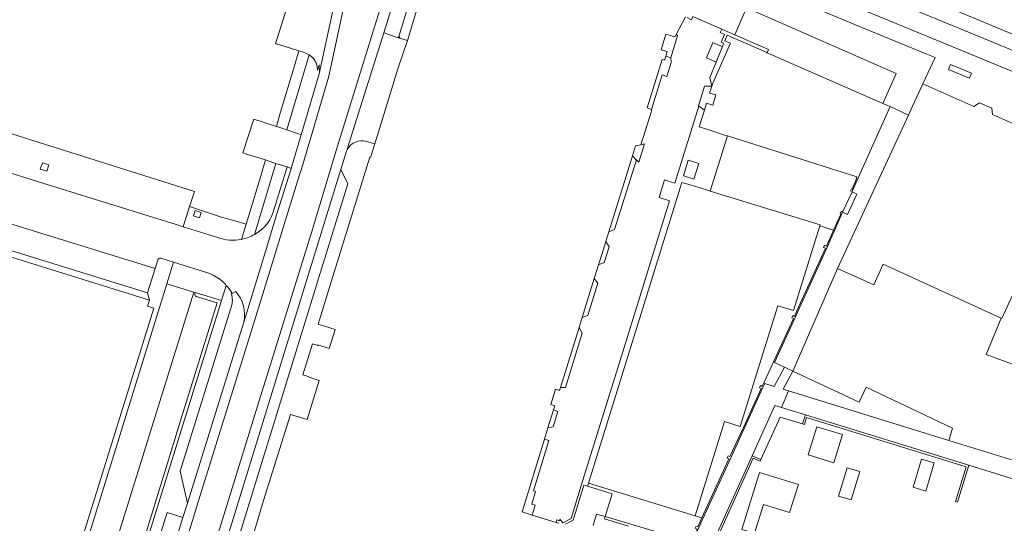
# Model space of a CAD drawing. Extents: x 152048 to 156914, y 461460 to 468786.
# Tile 74 of 256: x 154346 to 154525, y 463614 to 463706. Entities that reach past the tile are written whole.
import ezdxf

# ---------------------------------------------------------------- set-up
doc = ezdxf.new("R2010")
doc.units = 0
doc.header["$LTSCALE"] = 0.75
for name, color, linetype, lineweight in [('B-RO-VH-VERHARDING_ASFALT-GV', 251, 'CONTINUOUS', 18), ('B-RO-VH-VERHARDING_BEDRIJFSVLOERPLAAT-GV', 251, 'CONTINUOUS', 18), ('B-RO-VH-VERHARDING_BETON-GV', 251, 'CONTINUOUS', 18), ('B-RO-VH-VERHARDING_BETONSTRAATSTEEN-GV', 251, 'CONTINUOUS', 18), ('B-RO-VH-VERHARDING_PUIN-GV', 251, 'CONTINUOUS', 18), ('B-RO-VH-VERHARDING_STRAATBAKSTEEN-GV', 251, 'CONTINUOUS', 18), ('B-RO-VH-VERHARDING_TEGEL-GV', 251, 'CONTINUOUS', 18)]:
    doc.layers.add(name, color=color, linetype=linetype, lineweight=lineweight)

msp = doc.modelspace()

# ---------------------------------------------------------------- linework, layer by layer
at = {"layer": 'B-RO-VH-VERHARDING_ASFALT-GV'}
for points in [[(154363.136, 463559.208), (154367.718, 463557.732), (154372.555, 463572.549), (154375.622, 463591.852), (154381.397, 463611.304), (154388.807, 463635.282), (154396.439, 463659.838), (154398.623, 463666.868), (154403.389, 463682.635), (154409.937, 463703.742), (154416.248, 463724.025), (154418.301, 463731.03), (154419.887, 463737.308), (154421.714, 463747.057), (154422.78, 463750.854), (154423.32, 463752.247), (154418.51, 463754.836)], [(154423.608, 463747.351), (154424.369, 463749.996), (154424.441, 463750.187), (154424.896, 463751.398), (154423.32, 463752.247), (154422.78, 463750.854), (154421.714, 463747.057), (154419.887, 463737.308), (154418.301, 463731.03), (154416.248, 463724.025), (154409.937, 463703.742), (154403.389, 463682.635), (154398.623, 463666.868), (154396.439, 463659.838), (154388.807, 463635.282), (154381.397, 463611.304), (154375.622, 463591.852), (154372.555, 463572.549), (154367.718, 463557.732), (154369.336, 463557.174), (154370.22, 463560.085), (154374.077, 463572.121), (154377.481, 463592.309)], [(154405.156, 463682.015), (154405.105, 463682.043), (154411.788, 463703.243), (154420.281, 463730.71), (154421.646, 463736.921), (154423.392, 463746.295)], [(154411.914, 463739.237), (154408.92, 463728.902), (154407.616, 463723.184), (154405.21, 463711.224), (154401.803, 463695.367), (154398.502, 463684.171), (154396.697, 463678.064), (154396.669, 463677.97), (154394.08, 463669.756), (154391.535, 463661.45), (154388.028, 463650.006), (154377.771, 463617.056), (154376.966, 463614.47), (154371.45, 463596.539), (154366.034, 463579.197), (154363.716, 463573.677), (154363.604, 463573.411), (154357.736, 463560.981), (154363.136, 463559.208)], [(154403.445, 463711.579), (154400.057, 463695.811), (154396.775, 463684.68), (154396.727, 463684.516), (154394.97, 463678.574), (154394.947, 463678.496), (154392.364, 463670.297), (154389.825, 463662.012), (154386.31, 463650.541), (154376.052, 463617.591), (154375.245, 463614.999), (154369.731, 463597.072)], [(154371.45, 463596.539), (154376.966, 463614.47), (154377.771, 463617.056), (154388.028, 463650.006), (154391.535, 463661.45), (154394.08, 463669.756), (154396.669, 463677.97), (154396.697, 463678.064), (154398.502, 463684.171), (154401.803, 463695.367), (154405.21, 463711.224)], [(154466.716, 463706.178), (154465.543, 463703.957), (154464.99, 463702.943), (154465.269, 463702.792), (154464.009, 463698.708), (154464.062, 463697.862), (154463.273, 463695.285), (154462.468, 463695.572), (154460.542, 463689.309), (154460.506, 463689.008), (154458.562, 463682.871), (154459.236, 463683.025), (154458.182, 463679.679), (154457.76, 463680.098), (154453.779, 463667.431), (154452.739, 463667.03), (154452.194, 463665.274), (154452.795, 463664.271), (154451.914, 463661.412), (154450.866, 463660.994), (154450.105, 463658.544), (154450.741, 463657.643), (154448.948, 463651.799), (154447.896, 463651.422), (154447.334, 463649.611), (154447.923, 463648.533), (154444.843, 463638.688), (154443.936, 463638.658), (154443.77, 463638.121), (154443.048, 463638.339), (154442.197, 463635.56), (154442.919, 463635.343), (154442.692, 463634.608), (154443.459, 463634.267), (154442.633, 463631.527), (154441.675, 463631.315), (154441.043, 463629.267), (154441.856, 463629.013), (154439.061, 463619.844), (154439.432, 463619.719), (154438.759, 463617.443), (154439.334, 463617.248), (154438.793, 463615.437), (154443.146, 463614.09), (154443.29, 463614.558), (154443.802, 463614.4), (154443.857, 463614.708), (154444.363, 463614.011), (154445.888, 463614.82), (154447.736, 463620.798), (154455.271, 463645.179), (154463.799, 463672.653), (154461.89, 463673.251), (154462.866, 463676.466), (154464.787, 463675.865), (154469.105, 463689.899), (154469.059, 463689.929), (154470.185, 463693.537), (154471.482, 463693.522), (154471.12, 463695.102), (154472.277, 463697.923), (154470.542, 463698.667), (154471.701, 463701.472), (154472.581, 463701.093), (154473.408, 463700.736), (154473.638, 463701.339), (154473.191, 463701.541), (154473.818, 463702.927), (154473.038, 463703.28), (154473.332, 463703.913), (154468.04, 463706.242), (154467.768, 463705.623), (154466.984, 463706.037)], [(154382.76, 463609.567), (154383.147, 463610.819), (154398.092, 463659.296), (154403.966, 463678.35), (154404.94, 463681.508)], [(154527.782, 463621.574), (154518.244, 463624.501), (154516.167, 463617.788), (154515.82, 463617.895), (154517.783, 463624.244), (154488.731, 463633.23), (154488.325, 463631.917), (154487.996, 463632.019), (154483.942, 463633.284), (154480.42, 463625.529), (154480.286, 463625.228), (154479.031, 463625.789), (154471.319, 463608.694)], [(154449.878, 463613.513), (154450.52, 463615.628), (154452.061, 463615.169), (154453.337, 463619.286), (154448.878, 463620.686), (154448.214, 463620.894), (154446.232, 463614.506), (154444.855, 463613.777)]]:
    msp.add_lwpolyline(points, dxfattribs=at)
for points in [[(154497.005, 463674.295), (154497.882, 463673.881), (154496.192, 463670.179), (154495.293, 463670.59), (154493.842, 463667.249), (154492.521, 463664.334), (154487.142, 463652.488), (154486.707, 463651.536), (154482.889, 463643.225), (154484.725, 463642.367), (154486.255, 463641.652), (154494.351, 463660.334), (154507.264, 463688.278), (154503.952, 463689.809), (154498.192, 463676.951), (154497.028, 463674.344)], [(154493.665, 463624.959), (154489.016, 463626.387), (154490.595, 463631.524), (154495.244, 463630.096)], [(154511.969, 463624.928), (154510.422, 463619.792), (154508.099, 463620.491), (154509.647, 463625.627)], [(154480.885, 463617.378), (154479.249, 463612.118), (154476.967, 463612.827), (154480.195, 463623.206), (154487.239, 463621.015), (154485.647, 463615.897)], [(154498.417, 463623.368), (154496.858, 463618.195), (154494.543, 463618.892), (154496.102, 463624.065)]]:
    msp.add_lwpolyline(points, close=True, dxfattribs=at)
msp.add_lwpolyline([(154404.94, 463681.508, -0.0478887), (154405.156, 463682.015)], format="xyb", dxfattribs=at)
at = {"layer": 'B-RO-VH-VERHARDING_BEDRIJFSVLOERPLAAT-GV'}
msp.add_lwpolyline([(154478.828, 463626.235), (154480.42, 463625.529), (154483.942, 463633.284), (154487.996, 463632.019), (154488.515, 463633.696), (154484.166, 463635.042), (154482.972, 463635.411)], close=True, dxfattribs=at)
at = {"layer": 'B-RO-VH-VERHARDING_BETON-GV'}
for points in [[(154420.281, 463730.71), (154411.788, 463703.243), (154414.431, 463702.358), (154414.585, 463702.783), (154422.81, 463729.789), (154423.22, 463730.718)], [(154384.018, 463656.091), (154384.146, 463655.405), (154384.201, 463655.111), (154384.234, 463654.815), (154384.245, 463654.517), (154384.235, 463654.219), (154384.202, 463653.922), (154374.726, 463623.41), (154376.052, 463617.591), (154386.31, 463650.541)], [(154384.845, 463656.157), (154384.21, 463655.777), (154384.018, 463656.091)]]:
    msp.add_lwpolyline(points, dxfattribs=at)
for points in [[(154471.482, 463693.522), (154471.655, 463694.084), (154474.873, 463701.352), (154473.852, 463701.813), (154474.3, 463702.805), (154481.372, 463699.705), (154481.567, 463699.62), (154481.818, 463700.191), (154475.681, 463702.883), (154473.332, 463703.913), (154473.038, 463703.28), (154473.818, 463702.927), (154473.191, 463701.541), (154473.638, 463701.339), (154473.408, 463700.736), (154472.277, 463697.923), (154471.12, 463695.102)], [(154464.99, 463702.943), (154464.757, 463702.516), (154463.11, 463703.007), (154462.242, 463700.175), (154463.39, 463699.821), (154463.131, 463698.979), (154464.009, 463698.708), (154465.269, 463702.792)], [(154518.394, 463695.013), (154518.759, 463695.926), (154514.906, 463697.483), (154514.532, 463696.558)], [(154471.096, 463692.281), (154471.482, 463693.522), (154470.185, 463693.537), (154469.059, 463689.929), (154469.105, 463689.899), (154470.129, 463689.196), (154470.52, 463690.437), (154471.655, 463690.079), (154472.228, 463691.929)], [(154474.314, 463684.483), (154471.21, 463674.432), (154491.219, 463668.27), (154491.162, 463668.089), (154493.642, 463667.312), (154494.963, 463670.258), (154494.866, 463670.297), (154495.026, 463670.688), (154495.131, 463670.641), (154495.192, 463670.779), (154495.348, 463670.71), (154497.005, 463674.295), (154497.028, 463674.344), (154496.742, 463674.472), (154496.905, 463674.857), (154497.006, 463674.811), (154497.826, 463676.639), (154497.734, 463676.684), (154497.872, 463677.052)], [(154458.562, 463682.871), (154457.588, 463682.649), (154457.036, 463680.87), (154457.709, 463680.149), (154457.76, 463680.098), (154458.182, 463679.679), (154459.236, 463683.025)], [(154469.128, 463679.466), (154467.214, 463680.063), (154466.324, 463677.193), (154468.235, 463676.6)], [(154495.348, 463670.71), (154495.293, 463670.59), (154496.192, 463670.179), (154497.882, 463673.881), (154497.005, 463674.295)]]:
    msp.add_lwpolyline(points, close=True, dxfattribs=at)
msp.add_lwpolyline([(154386.31, 463650.541, 0.244473), (154384.845, 463656.157)], format="xyb", dxfattribs=at)
at = {"layer": 'B-RO-VH-VERHARDING_BETONSTRAATSTEEN-GV'}
for points in [[(154395.49, 463712.13), (154392.117, 463701.276), (154392.19, 463701.253), (154393.64, 463700.802), (154396.327, 463699.967), (154396.801, 463699.82), (154397.757, 463699.47), (154398.196, 463699.235), (154398.431, 463699.109), (154399.009, 463698.59), (154399.416, 463697.936), (154399.691, 463697.19), (154399.74, 463696.384), (154400.05, 463697.392), (154400.098, 463696.331), (154400.088, 463696.07), (154400.057, 463695.811), (154403.445, 463711.579)], [(154466.984, 463706.037), (154467.768, 463705.623), (154468.04, 463706.242), (154473.332, 463703.913), (154475.681, 463702.883), (154477.804, 463707.831), (154505.007, 463695.859), (154502.613, 463690.396), (154503.952, 463689.809), (154507.264, 463688.278), (154508.007, 463689.886), (154509.888, 463693.944), (154512.11, 463698.761), (154510.609, 463699.375), (154499.092, 463704.127), (154487.552, 463708.922)], [(154444.855, 463613.777), (154446.232, 463614.506), (154448.214, 463620.894), (154448.878, 463620.686), (154449.059, 463621.264), (154466.044, 463676.024), (154468.377, 463675.305), (154470.718, 463674.584), (154471.21, 463674.432), (154474.314, 463684.483), (154473.821, 463684.639), (154471.484, 463685.38), (154469.164, 463686.116), (154470.129, 463689.196), (154469.105, 463689.899), (154464.787, 463675.865), (154462.866, 463676.466), (154461.89, 463673.251), (154463.799, 463672.653), (154455.271, 463645.179), (154447.736, 463620.798), (154445.888, 463614.82), (154444.363, 463614.011), (154443.857, 463614.708), (154443.802, 463614.4), (154443.29, 463614.558), (154443.146, 463614.09), (154443.657, 463613.932)], [(154386.31, 463650.541), (154389.825, 463662.012), (154392.364, 463670.297), (154394.947, 463678.496), (154394.97, 463678.574), (154394.206, 463678.823), (154391.667, 463670.606), (154391.326, 463669.681)], [(154381.587, 463665.951), (154375.305, 463667.951), (154374.035, 463668.355), (154349.784, 463675.882), (154344.509, 463677.533)], [(154343.208, 463670.442), (154342.716, 463668.863), (154370.18, 463660.306), (154370.659, 463661.904)], [(154371.225, 463662.206), (154373.518, 463661.484), (154380.118, 463659.404), (154380.751, 463659.114), (154381.358, 463658.772), (154381.934, 463658.38), (154382.474, 463657.941), (154382.975, 463657.457), (154383.142, 463657.265), (154383.146, 463657.261), (154383.434, 463656.932), (154383.846, 463656.371), (154384.018, 463656.091), (154384.21, 463655.777), (154384.845, 463656.157)], [(154347.074, 463566.52), (154352.167, 463575.426), (154377.219, 463656.032), (154372.302, 463657.56), (154347.501, 463577.435)], [(154377.471, 463655.954), (154377.219, 463656.032), (154352.167, 463575.426), (154352.65, 463575.263), (154356.683, 463574.041)], [(154356.683, 463574.041), (154365.196, 463601.384), (154375.004, 463633.205), (154381.505, 463654.085), (154377.661, 463655.247)], [(154377.661, 463655.247), (154381.505, 463654.085), (154375.004, 463633.205), (154365.196, 463601.384), (154356.683, 463574.041), (154357.251, 463573.87)], [(154357.251, 463573.87), (154382.293, 463654.518), (154377.471, 463655.954)], [(154456.336, 463613.42), (154451.936, 463614.76), (154452.061, 463615.169), (154450.52, 463615.628), (154449.878, 463613.513)]]:
    msp.add_lwpolyline(points, dxfattribs=at)
for points in [[(154475.681, 463702.883), (154481.818, 463700.191), (154481.567, 463699.62), (154502.613, 463690.396), (154505.007, 463695.859), (154477.804, 463707.831)], [(154473.408, 463700.736), (154472.581, 463701.093), (154471.701, 463701.472), (154470.542, 463698.667), (154472.277, 463697.923)], [(154459.729, 463689.562), (154460.542, 463689.309), (154462.468, 463695.572), (154463.273, 463695.285), (154464.062, 463697.862), (154464.009, 463698.708), (154463.131, 463698.979), (154462.907, 463698.254), (154462.474, 463698.387)], [(154324.034, 463683.924), (154331.544, 463681.591), (154344.509, 463677.533), (154349.784, 463675.882), (154374.035, 463668.355), (154375.305, 463667.951), (154376.44, 463671.612), (154377.362, 463674.35), (154352.378, 463682.218), (154346.579, 463684.064), (154326.112, 463690.58), (154325.855, 463689.79)], [(154392.175, 463679.479), (154394.206, 463678.823), (154394.97, 463678.574), (154396.727, 463684.516), (154396.775, 463684.68), (154396.103, 463684.906), (154394.153, 463685.564), (154392.493, 463686.124), (154392.255, 463686.2), (154389.831, 463686.971), (154388.123, 463687.514), (154386.179, 463681.384), (154386.812, 463681.184), (154390.271, 463680.093), (154390.557, 463680.001)], [(154457.76, 463680.098), (154457.709, 463680.149), (154457.036, 463680.87), (154452.739, 463667.03), (154453.779, 463667.431)], [(154350.512, 463678.045), (154349.29, 463678.393), (154349.679, 463679.558), (154350.817, 463679.205)], [(154398.092, 463659.296), (154383.147, 463610.819), (154385.657, 463612.171), (154400.001, 463658.668), (154405.265, 463675.734), (154403.966, 463678.35)], [(154469.128, 463679.466), (154468.235, 463676.6), (154466.324, 463677.193), (154467.214, 463680.063)], [(154342.716, 463668.863), (154341.334, 463664.432), (154368.819, 463655.888), (154370.18, 463660.306)], [(154452.194, 463665.274), (154451.459, 463662.907), (154450.866, 463660.994), (154451.914, 463661.412), (154452.795, 463664.271)], [(154532.482, 463640.536), (154527.331, 463642.477), (154521.431, 463644.7), (154524.121, 463651.306), (154502.692, 463661.137), (154500.945, 463657.342), (154494.351, 463660.334), (154486.255, 463641.652), (154498.306, 463635.981), (154499.575, 463638.698), (154515.31, 463631.288), (154514.637, 463629.023), (154533.568, 463623.164), (154534.699, 463626.787), (154526.231, 463631.055), (154528.845, 463635.02)], [(154447.896, 463651.422), (154448.948, 463651.799), (154450.741, 463657.643), (154450.105, 463658.544)], [(154447.334, 463649.611), (154443.936, 463638.658), (154444.843, 463638.688), (154447.923, 463648.533)], [(154441.675, 463631.315), (154442.633, 463631.527), (154443.459, 463634.267), (154442.692, 463634.608)], [(154441.043, 463629.267), (154436.95, 463616.007), (154438.793, 463615.437), (154439.334, 463617.248), (154438.759, 463617.443), (154439.432, 463619.719), (154439.061, 463619.844), (154441.856, 463629.013)], [(154468.486, 463615.283), (154449.059, 463621.264), (154448.878, 463620.686), (154453.337, 463619.286), (154452.061, 463615.169), (154467.717, 463610.471), (154468.796, 463612.887), (154468.481, 463613.026), (154468.656, 463613.419), (154468.958, 463613.283), (154469.689, 463614.912)]]:
    msp.add_lwpolyline(points, close=True, dxfattribs=at)
for points in [[(154391.326, 463669.681, -0.1408364), (154388.258, 463666.529)], [(154385.9, 463665.639, -0.138185), (154381.587, 463665.951)], [(154388.258, 463666.529, -0.0798745), (154385.9, 463665.639)], [(154370.659, 463661.904, -0.421237), (154371.225, 463662.206)], [(154377.399, 463655.578, -0.1081083), (154377.392, 463655.772)], [(154377.392, 463655.772, 0.1081083), (154377.399, 463655.578)], [(154377.392, 463655.772, -0.1356556), (154377.471, 463655.954)], [(154377.471, 463655.954, 0.1356556), (154377.392, 463655.772)], [(154377.491, 463655.387, -0.103416), (154377.399, 463655.578)], [(154377.399, 463655.578, 0.103416), (154377.491, 463655.387)], [(154377.661, 463655.247, -0.1290722), (154377.491, 463655.387)], [(154377.491, 463655.387, 0.1290722), (154377.661, 463655.247)], [(154384.845, 463656.157, -0.244473), (154386.31, 463650.541)]]:
    msp.add_lwpolyline(points, format="xyb", dxfattribs=at)
at = {"layer": 'B-RO-VH-VERHARDING_PUIN-GV'}
msp.add_lwpolyline([(154514.637, 463629.023), (154515.31, 463631.288), (154499.575, 463638.698), (154498.306, 463635.981), (154486.255, 463641.652), (154484.498, 463638.35), (154485.467, 463638.05)], close=True, dxfattribs=at)
at = {"layer": 'B-RO-VH-VERHARDING_STRAATBAKSTEEN-GV'}
for points in [[(154665.533, 463596.881), (154668.669, 463599.453), (154665.14, 463603.607), (154651.518, 463616.468), (154638.154, 463628.642), (154619.539, 463642.001), (154584.473, 463666.653), (154583.177, 463667.561), (154555.545, 463686.909), (154547.968, 463691.068), (154515.718, 463704.406), (154515.524, 463704.486), (154479.461, 463719.398), (154477.399, 463714.865)], [(154479.461, 463719.398), (154515.524, 463704.486), (154515.718, 463704.406), (154547.968, 463691.068), (154555.545, 463686.909), (154583.177, 463667.561), (154584.473, 463666.653), (154619.539, 463642.001), (154638.154, 463628.642), (154651.518, 463616.468), (154665.14, 463603.607), (154668.669, 463599.453), (154670.836, 463601.231), (154667.03, 463605.589), (154653.605, 463618.336), (154639.847, 463630.844), (154620.806, 463644.539), (154586.116, 463668.869), (154584.759, 463669.819), (154557.036, 463689.243), (154549.088, 463693.498), (154515.275, 463707.544)], [(154479.29, 463715.546), (154513.986, 463701.238), (154514.035, 463701.218), (154546.444, 463687.805), (154553.594, 463683.869), (154581.091, 463664.584), (154582.241, 463663.778), (154617.491, 463639.05), (154635.388, 463626.236), (154647.933, 463614.741), (154658.851, 463604.463), (154662.504, 463601.025), (154664.43, 463598.748), (154664.835, 463598.286)], [(154664.835, 463598.286), (154664.43, 463598.748), (154662.504, 463601.025), (154658.851, 463604.463), (154647.933, 463614.741), (154635.388, 463626.236), (154617.491, 463639.05), (154582.241, 463663.778), (154581.091, 463664.584), (154553.594, 463683.869), (154546.444, 463687.805), (154514.035, 463701.218), (154513.986, 463701.238), (154479.29, 463715.546)], [(154487.552, 463708.922), (154499.092, 463704.127), (154510.609, 463699.375), (154512.11, 463698.761), (154509.888, 463693.944), (154519.175, 463689.858), (154520.17, 463690.515), (154522.428, 463689.522), (154522.57, 463688.365), (154532.407, 463684.032)], [(154414.585, 463702.783), (154414.431, 463702.358), (154411.788, 463703.243), (154405.105, 463682.043), (154405.156, 463682.015)], [(154408.648, 463683.468), (154410.14, 463683.031), (154414.382, 463696.703), (154416.099, 463701.857), (154414.911, 463702.238)]]:
    msp.add_lwpolyline(points, dxfattribs=at)
for points in [[(154414.911, 463702.238, -0.4485541), (154414.585, 463702.783)], [(154405.156, 463682.015, -0.3541663), (154408.648, 463683.468)]]:
    msp.add_lwpolyline(points, format="xyb", dxfattribs=at)
for points in [[(154518.394, 463695.013), (154514.532, 463696.558), (154514.906, 463697.483), (154518.759, 463695.926)], [(154527.331, 463642.477), (154532.482, 463640.536), (154536.702, 463646.532), (154548.756, 463664.084), (154543.948, 463667.36), (154543.189, 463666.16), (154539.018, 463668.869), (154539.312, 463669.321), (154537.6, 463670.395), (154537.09, 463669.582), (154529.704, 463672.959), (154528.633, 463670.62), (154532.343, 463668.922), (154524.254, 463651.245), (154524.121, 463651.306), (154521.431, 463644.7)]]:
    msp.add_lwpolyline(points, close=True, dxfattribs=at)
at = {"layer": 'B-RO-VH-VERHARDING_TEGEL-GV'}
for points in [[(154423.22, 463730.718), (154422.81, 463729.789), (154414.585, 463702.783)], [(154414.911, 463702.238), (154416.099, 463701.857), (154420.538, 463716.638), (154421.685, 463719.99)], [(154302.036, 463682.574), (154298.932, 463681.582), (154299.108, 463681.007), (154298.54, 463680.427), (154298.018, 463679.807), (154297.467, 463679.044), (154297.158, 463678.517), (154296.904, 463677.941), (154296.727, 463677.347), (154301.241, 463675.923), (154303.265, 463675.093), (154369.155, 463654.56), (154368.819, 463655.888), (154341.334, 463664.432), (154342.716, 463668.863), (154343.208, 463670.442)], [(154398.044, 463640.64), (154397.057, 463640.944), (154398.814, 463646.645), (154399.799, 463646.341), (154399.822, 463646.417), (154401.86, 463645.789), (154402.929, 463649.241), (154399.842, 463650.198), (154402.232, 463657.935), (154409.235, 463680.616), (154409.377, 463680.572), (154410.14, 463683.031), (154408.648, 463683.468)], [(154404.94, 463681.508), (154403.966, 463678.35), (154405.265, 463675.734), (154400.001, 463658.668), (154385.657, 463612.171), (154383.147, 463610.819), (154382.76, 463609.567)], [(154388.258, 463666.529), (154392.175, 463679.479), (154390.557, 463680.001), (154390.271, 463680.093), (154389.458, 463677.404), (154387.214, 463669.984), (154386.734, 463668.397)], [(154385.9, 463665.639), (154386.734, 463668.397), (154385.135, 463668.866), (154382.28, 463669.703), (154376.44, 463671.612), (154375.305, 463667.951), (154381.587, 463665.951)], [(154386.734, 463668.397), (154385.9, 463665.639)], [(154347.501, 463577.435), (154372.302, 463657.56), (154373.518, 463661.484), (154371.225, 463662.206)], [(154370.659, 463661.904), (154370.18, 463660.306), (154368.819, 463655.888), (154369.155, 463654.56), (154368.817, 463653.459), (154369.924, 463653.116), (154347.558, 463581.104), (154346.058, 463581.57), (154346.124, 463581.78), (154342.38, 463582.942), (154342.279, 463582.617), (154331.24, 463586.045), (154323.626, 463572.524), (154347.945, 463558.648), (154348.084, 463558.891), (154348.42, 463558.702), (154349.475, 463559.793)], [(154384.947, 463605.149), (154385.942, 463604.808), (154389.919, 463618.082), (154389.9, 463618.088), (154394.798, 463633.758), (154397.839, 463632.816), (154400.051, 463639.953), (154398.025, 463640.578), (154398.044, 463640.64)]]:
    msp.add_lwpolyline(points, dxfattribs=at)
for points in [[(154414.585, 463702.783, 0.4485541), (154414.911, 463702.238)], [(154405.156, 463682.015, 0.0478887), (154404.94, 463681.508)], [(154408.648, 463683.468, 0.3541663), (154405.156, 463682.015)], [(154381.587, 463665.951, 0.138185), (154385.9, 463665.639)], [(154385.9, 463665.639, 0.0798745), (154388.258, 463666.529)], [(154371.225, 463662.206, 0.421237), (154370.659, 463661.904)]]:
    msp.add_lwpolyline(points, format="xyb", dxfattribs=at)
for points in [[(154396.801, 463699.82), (154396.327, 463699.967), (154395.522, 463697.244), (154392.962, 463688.591), (154392.255, 463686.2), (154392.493, 463686.124), (154394.153, 463685.564), (154398.196, 463699.235), (154397.757, 463699.47)], [(154377.496, 463670.9), (154378.562, 463670.541), (154378.238, 463669.577), (154377.202, 463669.938)], [(154491.162, 463668.089), (154486.378, 463652.709), (154483.497, 463653.542), (154476.67, 463631.586), (154473.825, 463632.47), (154468.486, 463615.283), (154469.689, 463614.912), (154474.611, 463625.679), (154474.301, 463625.821), (154474.484, 463626.221), (154474.793, 463626.08), (154477.23, 463631.411), (154480.467, 463638.457), (154480.158, 463638.599), (154480.342, 463638.999), (154480.651, 463638.857), (154486.333, 463651.224), (154486.024, 463651.366), (154486.208, 463651.766), (154486.516, 463651.624), (154486.982, 463652.637), (154492.148, 463664.02), (154491.838, 463664.16), (154492.02, 463664.561), (154492.33, 463664.42), (154493.642, 463667.312)], [(154383.146, 463657.261), (154383.142, 463657.265), (154382.975, 463657.457), (154382.474, 463657.941), (154381.934, 463658.38), (154381.358, 463658.772), (154380.751, 463659.114), (154380.118, 463659.404), (154373.518, 463661.484), (154372.302, 463657.56), (154377.219, 463656.032), (154377.471, 463655.954), (154382.293, 463654.518)], [(154382.293, 463654.518), (154357.251, 463573.87), (154356.429, 463571.226), (154359.975, 463569.6), (154360.342, 463570.404), (154361.058, 463572.317), (154361.639, 463574.204), (154359.638, 463574.826), (154372.387, 463615.878), (154375.245, 463614.999), (154376.052, 463617.591), (154374.726, 463623.41), (154384.202, 463653.922), (154384.235, 463654.219), (154384.245, 463654.517), (154384.234, 463654.815), (154384.201, 463655.111), (154384.146, 463655.405), (154384.018, 463656.091), (154383.846, 463656.371), (154383.434, 463656.932), (154383.146, 463657.261)], [(154481.122, 463639.379), (154480.8, 463638.678), (154479.811, 463636.527), (154477.431, 463631.349), (154474.984, 463625.992), (154469.15, 463613.197), (154467.991, 463610.573), (154471.131, 463609.19), (154478.828, 463626.235), (154482.972, 463635.411), (154484.166, 463635.042), (154485.467, 463638.05), (154484.498, 463638.35), (154486.255, 463641.652), (154484.725, 463642.367), (154482.856, 463638.856)], [(154488.515, 463633.696), (154518.244, 463624.501), (154527.782, 463621.574), (154532.572, 463620.094), (154533.568, 463623.164), (154514.637, 463629.023), (154485.467, 463638.05), (154484.166, 463635.042)]]:
    msp.add_lwpolyline(points, close=True, dxfattribs=at)

doc.saveas('drawing.dxf')
